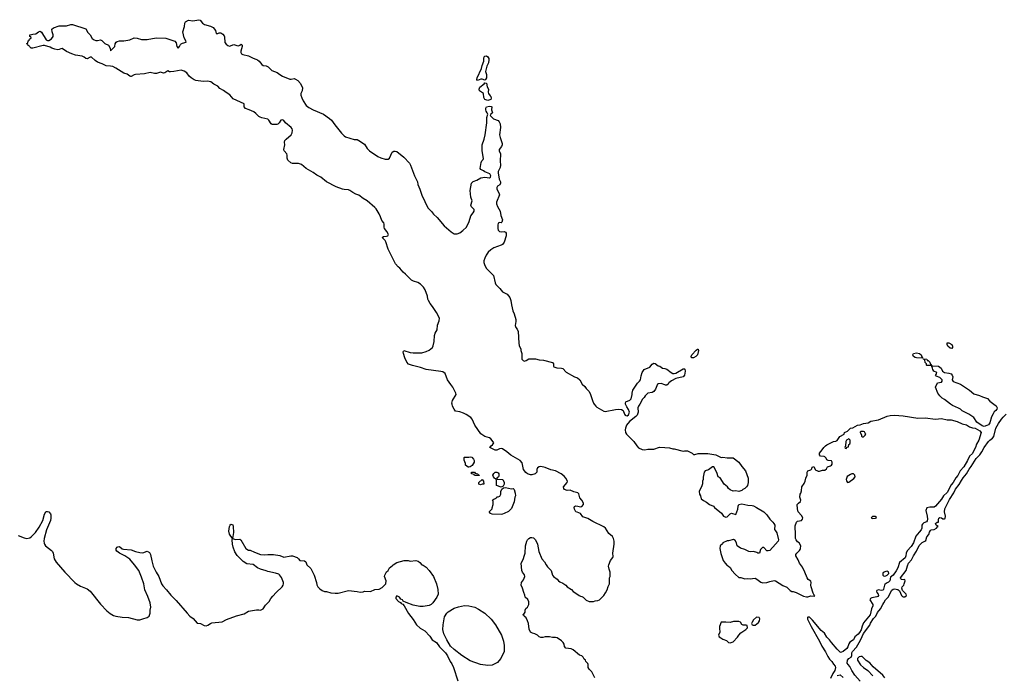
# Model space of a CAD drawing. Header units: inches. Extents: x 1861287 to 2052918, y 204622 to 437896.
# Tile 162 of 215: x 1951211 to 1964626, y 366304 to 375237. Entities that reach past the tile are written whole.
import ezdxf

# ---------------------------------------------------------------- set-up
doc = ezdxf.new("R2010")
doc.units = ezdxf.units.IN
doc.header["$MEASUREMENT"] = 0
for name, color, linetype in [('B9356', 7, 'Continuous'), ('B9357', 7, 'Continuous'), ('B9366', 7, 'Continuous'), ('B9367', 7, 'Continuous')]:
    doc.layers.add(name, color=color, linetype=linetype)

msp = doc.modelspace()

# ---------------------------------------------------------------- linework, layer by layer
at = {"layer": 'B9356', "color": 5, "elevation": 180}
for points in [[(1959046, 366270), (1959008, 366350), (1958970, 366386), (1958958, 366410), (1958958, 366450), (1958950, 366466), (1958926, 366490), (1958918, 366510), (1958903, 366523), (1958888, 366550), (1958870, 366568), (1958840, 366580), (1958752, 366652), (1958723, 366663), (1958654, 366674), (1958635, 366695), (1958628, 366730), (1958618, 366750), (1958594, 366774), (1958533, 366813), (1958510, 366819), (1958470, 366819), (1958430, 366829), (1958370, 366829), (1958340, 366820), (1958310, 366819), (1958290, 366829), (1958268, 366850), (1958230, 366869), (1958198, 366878), (1958173, 366893), (1958152, 366932), (1958145, 367010), (1958130, 367048), (1958110, 367086), (1958086, 367110), (1958082, 367122), (1958066, 367130), (1958082, 367138), (1958096, 367164), (1958098, 367190), (1958108, 367212), (1958130, 367234), (1958148, 367270), (1958147, 367307), (1958135, 367335), (1958098, 367370), (1958095, 367395), (1958078, 367430), (1958062, 367490), (1958044, 367530), (1958049, 367570), (1958076, 367604), (1958094, 367650), (1958090, 367675), (1958062, 367710), (1958054, 367730), (1958044, 367830), (1958070, 367882), (1958090, 367942), (1958096, 367970), (1958104, 368070), (1958119, 368130), (1958130, 368151), (1958150, 368170), (1958170, 368183), (1958190, 368183), (1958210, 368175), (1958241, 368150), (1958266, 368090), (1958286, 367990), (1958326, 367890), (1958362, 367850), (1958382, 367810), (1958402, 367782), (1958452, 367730), (1958471, 367670), (1958485, 367650), (1958534, 367614), (1958551, 367590), (1958570, 367576), (1958610, 367558), (1958650, 367531), (1958670, 367511), (1958731, 367471), (1958750, 367446), (1958774, 367434), (1958832, 367390), (1958850, 367381), (1958870, 367378), (1958887, 367367), (1958930, 367327), (1958971, 367311), (1959029, 367311), (1959050, 367318), (1959090, 367322), (1959110, 367332), (1959170, 367392), (1959194, 367426), (1959215, 367470), (1959230, 367514), (1959248, 367550), (1959248, 367630), (1959258, 367650), (1959258, 367710), (1959242, 367750), (1959235, 367790), (1959238, 367810), (1959262, 367870), (1959292, 367908), (1959297, 367923), (1959293, 367970), (1959309, 368090), (1959309, 368131), (1959301, 368170), (1959290, 368193), (1959237, 368237), (1959194, 368310), (1959170, 368329), (1959019, 368399), (1958950, 368442), (1958885, 368465), (1958850, 368508), (1958807, 368527), (1958789, 368529), (1958769, 368569), (1958765, 368590), (1958770, 368602), (1958789, 368611), (1958814, 368610), (1958850, 368599), (1958870, 368606), (1958891, 368629), (1958891, 368650), (1958872, 368690), (1958844, 368724), (1958830, 368776), (1958816, 368790), (1958763, 368803), (1958710, 368828), (1958670, 368820), (1958635, 368835), (1958625, 368850), (1958622, 368870), (1958670, 368930), (1958673, 368950), (1958654, 368990), (1958630, 369016), (1958587, 369050), (1958510, 369091), (1958450, 369103), (1958370, 369136), (1958310, 369148), (1958290, 369145), (1958265, 369130), (1958257, 369110), (1958255, 369070), (1958236, 369050), (1958190, 369035), (1958170, 369036), (1958130, 369047), (1958106, 369066), (1958076, 369110), (1958059, 369199), (1958031, 369231), (1957905, 369305), (1957850, 369348), (1957788, 369388), (1957770, 369393), (1957750, 369391), (1957710, 369372), (1957690, 369370), (1957618, 369410), (1957634, 369430), (1957655, 369445), (1957670, 369470), (1957650, 369505), (1957630, 369527), (1957610, 369539), (1957550, 369558), (1957495, 369595), (1957412, 369710), (1957375, 369795), (1957356, 369816), (1957296, 369856), (1957257, 369877), (1957210, 369894), (1957150, 369904), (1957130, 369928), (1957109, 369970), (1957102, 370000)], [(1959038, 370000), (1959059, 369970), (1959076, 369956), (1959170, 369905), (1959190, 369899), (1959330, 369926), (1959370, 369929), (1959410, 369924), (1959432, 369912), (1959450, 369864), (1959460, 369850), (1959470, 369843), (1959490, 369840), (1959506, 369854), (1959519, 369890), (1959507, 369927), (1959482, 369962), (1959468, 369988), (1959466, 370000)], [(1959661, 370000), (1959642, 369970), (1959635, 369950), (1959636, 369890), (1959625, 369850), (1959608, 369830), (1959518, 369762), (1959481, 369710), (1959463, 369670), (1959459, 369650), (1959466, 369610), (1959478, 369590), (1959578, 369490), (1959618, 369430), (1959644, 369404), (1959690, 369381), (1959730, 369378), (1959770, 369385), (1959850, 369386), (1959930, 369411), (1960000, 369407)], [(1951190, 368207), (1951270, 368175), (1951310, 368168), (1951350, 368179), (1951370, 368193), (1951426, 368250), (1951477, 368323), (1951525, 368415), (1951550, 368498), (1951565, 368530), (1951570, 368535), (1951590, 368537), (1951610, 368530), (1951630, 368506), (1951636, 368490), (1951637, 368443), (1951630, 368415), (1951575, 368285), (1951546, 368170), (1951542, 368130), (1951545, 368105), (1951548, 368090), (1951561, 368070), (1951645, 368005), (1951656, 367990), (1951665, 367970), (1951682, 367890), (1951707, 367847), (1951827, 367710), (1951963, 367570), (1951987, 367550), (1952040, 367520), (1952130, 367483), (1952173, 367450), (1952312, 367272), (1952400, 367180), (1952445, 367145), (1952490, 367119), (1952522, 367110), (1952606, 367094), (1952694, 367090), (1952810, 367059), (1952850, 367061), (1952889, 367071), (1952949, 367091), (1952975, 367110), (1952989, 367150), (1952989, 367190), (1952996, 367230), (1952989, 367290), (1952959, 367379), (1952918, 367470), (1952901, 367550), (1952870, 367642), (1952834, 367730), (1952777, 367810), (1952710, 367887), (1952645, 367930), (1952570, 367970), (1952536, 367996), (1952525, 368010), (1952525, 368030), (1952539, 368050), (1952550, 368056), (1952570, 368058), (1952609, 368029), (1952624, 368024), (1952730, 368013), (1952790, 367991), (1952850, 367976), (1952890, 367974), (1952950, 367996), (1952978, 367978), (1952995, 367950), (1953010, 367862), (1953029, 367789), (1953069, 367710), (1953107, 367650), (1953144, 367550), (1953163, 367523), (1953210, 367470), (1953270, 367394), (1953342, 367322), (1953491, 367150), (1953530, 367111), (1953576, 367076), (1953630, 367012), (1953674, 367010), (1953724, 366984), (1953750, 366979), (1953775, 366985), (1953809, 367011), (1953830, 367018), (1953970, 367031), (1954030, 367066), (1954166, 367114), (1954270, 367141), (1954330, 367176), (1954437, 367197), (1954470, 367198), (1954490, 367191), (1954528, 367210), (1954562, 367258), (1954610, 367311), (1954631, 367349), (1954658, 367382), (1954706, 367434), (1954785, 367510), (1954799, 367530), (1954805, 367550), (1954804, 367570), (1954777, 367637), (1954752, 367672), (1954740, 367680), (1954697, 367697), (1954590, 367719), (1954569, 367729), (1954490, 367750), (1954450, 367769), (1954390, 367812), (1954304, 367824), (1954255, 367855), (1954174, 367934), (1954144, 367984), (1954118, 368050), (1954109, 368090), (1954105, 368150), (1954109, 368170), (1954070, 368228), (1954061, 368270), (1954069, 368331), (1954078, 368350), (1954090, 368362), (1954115, 368355), (1954121, 368330), (1954124, 368250), (1954112, 368170), (1954150, 368155), (1954210, 368159), (1954226, 368150), (1954291, 368031), (1954330, 368011), (1954350, 368011), (1954410, 367981), (1954491, 367951), (1954550, 367946), (1954592, 367952), (1954670, 367951), (1954754, 367934), (1954810, 367915), (1954907, 367933), (1954929, 367931), (1954990, 367907), (1955011, 367890), (1955028, 367868), (1955090, 367865), (1955108, 367848), (1955125, 367810), (1955180, 367760), (1955225, 367670), (1955255, 367570), (1955258, 367538), (1955272, 367510), (1955300, 367480), (1955330, 367458), (1955365, 367445), (1955390, 367445), (1955450, 367427), (1955510, 367421), (1955550, 367423), (1955690, 367458), (1955807, 367447), (1955850, 367438), (1955890, 367441), (1955911, 367451), (1955990, 367446), (1956049, 367471), (1956110, 367478), (1956150, 367502), (1956198, 367550), (1956202, 367590), (1956182, 367650), (1956188, 367670), (1956210, 367714), (1956230, 367734), (1956248, 367770), (1956285, 367795), (1956298, 367810), (1956350, 367839), (1956450, 367867), (1956506, 367866), (1956530, 367861), (1956610, 367866), (1956638, 367858), (1956662, 367842), (1956691, 367811), (1956710, 367805), (1956750, 367778), (1956790, 367730), (1956847, 367650), (1956890, 367550), (1956910, 367474), (1956911, 367410), (1956893, 367367), (1956841, 367290), (1956818, 367270), (1956790, 367257), (1956710, 367241), (1956663, 367243), (1956570, 367261), (1956475, 367295), (1956436, 367316), (1956426, 367330), (1956402, 367342), (1956386, 367370), (1956350, 367386), (1956334, 367370), (1956334, 367350), (1956374, 367310), (1956398, 367298), (1956410, 367282), (1956431, 367271), (1956451, 367251), (1956510, 367145), (1956570, 367065), (1956618, 366990), (1956668, 366948), (1956731, 366910), (1956798, 366838), (1956830, 366786), (1956890, 366752), (1956930, 366692), (1957011, 366611), (1957038, 366570), (1957076, 366490), (1957099, 366459), (1957121, 366410), (1957179, 366230)]]:
    msp.add_lwpolyline(points, dxfattribs=at)
for points in [[(1957330, 369138), (1957320, 369140), (1957287, 369167), (1957286, 369190), (1957267, 369233), (1957266, 369270), (1957270, 369274), (1957330, 369274), (1957350, 369282), (1957370, 369274), (1957394, 369250), (1957402, 369230), (1957402, 369210), (1957377, 369163), (1957350, 369146)], [(1957410, 369026), (1957402, 369042), (1957368, 369048), (1957366, 369070), (1957370, 369074), (1957410, 369072), (1957418, 369058), (1957454, 369050), (1957458, 369038), (1957473, 369033), (1957470, 369026)], [(1957770, 368866), (1957706, 368890), (1957707, 368947), (1957702, 368982), (1957687, 368987), (1957667, 369007), (1957658, 369030), (1957670, 369052), (1957690, 369071), (1957714, 369070), (1957730, 369062), (1957738, 369050), (1957740, 369020), (1957733, 369007), (1957714, 368990), (1957718, 368978), (1957792, 368972), (1957811, 368931), (1957811, 368909), (1957798, 368882)], [(1957490, 368898), (1957466, 368910), (1957466, 368930), (1957510, 368974), (1957532, 368950), (1957534, 368910), (1957530, 368908), (1957510, 368908)], [(1957910, 368845), (1957934, 368850), (1957950, 368834), (1957964, 368784), (1957965, 368750), (1957958, 368730), (1957950, 368666), (1957910, 368578), (1957870, 368538), (1957810, 368509), (1957790, 368498), (1957770, 368495), (1957650, 368498), (1957626, 368510), (1957610, 368526), (1957610, 368534), (1957648, 368572), (1957648, 368588), (1957661, 368630), (1957661, 368670), (1957655, 368690), (1957670, 368705), (1957702, 368718), (1957710, 368734), (1957730, 368734), (1957755, 368745), (1957766, 368770), (1957766, 368810), (1957782, 368838), (1957802, 368858), (1957830, 368865)], [(1957590, 366436), (1957490, 366449), (1957350, 366501), (1957233, 366573), (1957130, 366655), (1957083, 366703), (1957029, 366789), (1956990, 366868), (1956977, 366930), (1956979, 366990), (1957001, 367099), (1957029, 367150), (1957049, 367170), (1957130, 367217), (1957190, 367239), (1957270, 367253), (1957331, 367251), (1957411, 367231), (1957464, 367204), (1957550, 367151), (1957635, 367070), (1957695, 366990), (1957777, 366850), (1957803, 366770), (1957814, 366710), (1957811, 366630), (1957768, 366532), (1957741, 366499), (1957720, 366480), (1957650, 366441)]]:
    msp.add_lwpolyline(points, close=True, dxfattribs=at)
at = {"layer": 'B9357', "color": 5, "elevation": 180}
for points in [[(1957102, 370000), (1957099, 370010), (1957109, 370050), (1957158, 370130), (1957155, 370150), (1957114, 370230), (1957085, 370265), (1957042, 370330), (1957010, 370415), (1956977, 370437), (1956950, 370445), (1956750, 370472), (1956670, 370500), (1956565, 370525), (1956510, 370545), (1956484, 370570), (1956457, 370630), (1956442, 370690), (1956438, 370710), (1956446, 370730), (1956530, 370703), (1956570, 370696), (1956690, 370698), (1956750, 370715), (1956790, 370736), (1956834, 370770), (1956846, 370794), (1956857, 370850), (1956865, 370935), (1956874, 370966), (1956899, 371010), (1956905, 371075), (1956928, 371132), (1956929, 371170), (1956890, 371248), (1956837, 371330), (1956803, 371370), (1956783, 371410), (1956773, 371430), (1956766, 371470), (1956737, 371557), (1956713, 371593), (1956672, 371632), (1956634, 371654), (1956575, 371675), (1956549, 371690), (1956469, 371770), (1956437, 371797), (1956392, 371852), (1956369, 371870), (1956333, 371910), (1956233, 372110), (1956201, 372210), (1956189, 372230), (1956149, 372270), (1956170, 372283), (1956210, 372286), (1956227, 372293), (1956237, 372310), (1956214, 372350), (1956183, 372390), (1956177, 372410), (1956178, 372450), (1956172, 372470), (1956143, 372503), (1956129, 372550), (1956111, 372590), (1956070, 372658), (1956050, 372680), (1955947, 372770), (1955890, 372799), (1955830, 372844), (1955790, 372859), (1955750, 372882), (1955710, 372912), (1955690, 372921), (1955630, 372922), (1955610, 372927), (1955521, 372961), (1955390, 373026), (1955312, 373090), (1955258, 373118), (1955210, 373156), (1955113, 373210), (1955050, 373264), (1955010, 373277), (1954930, 373276), (1954906, 373286), (1954863, 373323), (1954854, 373350), (1954854, 373390), (1954850, 373410), (1954816, 373450), (1954811, 373470), (1954822, 373530), (1954818, 373570), (1954824, 373590), (1954841, 373610), (1954911, 373669), (1954924, 373696), (1954927, 373730), (1954924, 373750), (1954910, 373770), (1954833, 373830), (1954810, 373862), (1954790, 373875), (1954770, 373868), (1954745, 373830), (1954727, 373813), (1954713, 373807), (1954650, 373810), (1954636, 373816), (1954607, 373870), (1954590, 373880), (1954510, 373898), (1954488, 373908), (1954470, 373918), (1954430, 373961), (1954401, 373981), (1954339, 374010), (1954287, 374027), (1954270, 374050), (1954269, 374090), (1954121, 374161), (1954073, 374213), (1954023, 374243), (1953990, 374271), (1953939, 374299), (1953910, 374332), (1953858, 374358), (1953816, 374390), (1953770, 374400), (1953710, 374395), (1953610, 374410), (1953590, 374417), (1953546, 374446), (1953520, 374470), (1953490, 374511), (1953450, 374537), (1953410, 374550), (1953310, 374530), (1953266, 374526), (1953250, 374529), (1953230, 374542), (1953190, 374515), (1953170, 374510), (1953130, 374521), (1953074, 374506), (1953050, 374504), (1952990, 374516), (1952910, 374498), (1952790, 374490), (1952770, 374486), (1952730, 374463), (1952724, 374464), (1952710, 374468), (1952675, 374495), (1952630, 374510), (1952519, 374579), (1952479, 374599), (1952450, 374606), (1952390, 374608), (1952335, 374635), (1952270, 374659), (1952239, 374679), (1952190, 374725), (1952170, 374725), (1952130, 374703), (1952110, 374710), (1952088, 374728), (1952062, 374742), (1951970, 374752), (1951922, 374770), (1951850, 374802), (1951790, 374843), (1951770, 374841), (1951751, 374829), (1951730, 374825), (1951690, 374835), (1951649, 374850), (1951625, 374865), (1951550, 374887), (1951530, 374886), (1951390, 374849), (1951366, 374850), (1951346, 374870), (1951342, 374882), (1951327, 374887), (1951322, 374902), (1951306, 374910), (1951322, 374918), (1951326, 374950), (1951342, 374958), (1951346, 374970), (1951366, 374990), (1951362, 375002), (1951348, 375008), (1951347, 375033), (1951370, 375034), (1951390, 375042), (1951430, 375045), (1951469, 375071), (1951490, 375079), (1951510, 375066), (1951570, 374965), (1951590, 374955), (1951610, 374955), (1951644, 374976), (1951665, 375010), (1951665, 375030), (1951653, 375070), (1951649, 375109), (1951670, 375125), (1951750, 375154), (1951850, 375153), (1951908, 375170), (1951930, 375170), (1952110, 375111), (1952141, 375061), (1952172, 375030), (1952200, 374980), (1952224, 374964), (1952250, 374953), (1952270, 374952), (1952310, 374964), (1952330, 374952), (1952370, 374915), (1952422, 374890), (1952442, 374850), (1952450, 374814), (1952508, 374870), (1952514, 374910), (1952527, 374933), (1952539, 374941), (1952569, 374951), (1952629, 374951), (1952710, 374963), (1952770, 374988), (1952810, 374986), (1952870, 374968), (1952950, 374969), (1953070, 374992), (1953204, 374984), (1953323, 374943), (1953341, 374921), (1953351, 374870), (1953370, 374851), (1953389, 374870), (1953402, 374898), (1953412, 374908), (1953430, 374919), (1953478, 374930), (1953475, 374950), (1953453, 374990), (1953433, 375070), (1953455, 375145), (1953461, 375190), (1953471, 375209), (1953510, 375230), (1953570, 375224), (1953650, 375237), (1953670, 375231), (1953704, 375190), (1953730, 375170), (1953810, 375149), (1953849, 375129), (1953879, 375090), (1953890, 375049), (1953910, 375048), (1953930, 375058), (1953950, 375058), (1953981, 375041), (1953998, 375018), (1954002, 375002), (1954007, 374927), (1954023, 374903), (1954046, 374886), (1954070, 374878), (1954130, 374899), (1954170, 374884), (1954190, 374883), (1954209, 374890), (1954230, 374906), (1954243, 374890), (1954242, 374870), (1954224, 374810), (1954224, 374790), (1954234, 374770), (1954250, 374762), (1954330, 374746), (1954390, 374711), (1954430, 374700), (1954450, 374691), (1954474, 374674), (1954510, 374625), (1954530, 374614), (1954570, 374610), (1954595, 374595), (1954646, 374546), (1954718, 374518), (1954754, 374490), (1954794, 374470), (1954890, 374429), (1954910, 374425), (1954950, 374434), (1954970, 374429), (1955001, 374410), (1955039, 374370), (1955063, 374310), (1955061, 374270), (1955043, 374230), (1955042, 374210), (1955053, 374173), (1955075, 374130), (1955116, 374070), (1955150, 374041), (1955209, 374009), (1955350, 373948), (1955433, 373893), (1955458, 373870), (1955503, 373803), (1955594, 373690), (1955630, 373654), (1955650, 373643), (1955710, 373624), (1955770, 373607), (1955810, 373604), (1955832, 373592), (1955910, 373541), (1955944, 373484), (1955979, 373450), (1956090, 373373), (1956130, 373354), (1956190, 373338), (1956230, 373336), (1956250, 373351), (1956288, 373432), (1956310, 373444), (1956325, 373445), (1956350, 373439), (1956446, 373366), (1956522, 373282), (1956536, 373256), (1956588, 373110), (1956633, 373030), (1956636, 372990), (1956664, 372930), (1956690, 372847), (1956770, 372673), (1956823, 372623), (1956850, 372588), (1956901, 372541), (1956993, 372430), (1957090, 372345), (1957130, 372321), (1957170, 372321), (1957206, 372334), (1957250, 372363), (1957299, 372410), (1957333, 372487), (1957357, 372563), (1957390, 372604), (1957403, 372630), (1957404, 372650), (1957368, 372688), (1957356, 372710), (1957375, 372770), (1957360, 372820), (1957350, 372910), (1957368, 373012), (1957388, 373032), (1957438, 373050), (1957496, 373084), (1957550, 373090), (1957610, 373081), (1957628, 373092), (1957630, 373110), (1957616, 373136), (1957550, 373163), (1957530, 373179), (1957496, 373196), (1957485, 373210), (1957497, 373290), (1957508, 373312), (1957527, 373333), (1957532, 373348), (1957510, 373450), (1957511, 373530), (1957540, 373610), (1957555, 373670), (1957574, 373830), (1957576, 373904), (1957589, 373950), (1957582, 373970), (1957566, 373990), (1957561, 374010), (1957563, 374030), (1957570, 374051), (1957610, 374061), (1957635, 374055), (1957642, 374050), (1957641, 374010), (1957651, 373970), (1957632, 373950), (1957622, 373930), (1957666, 373886), (1957730, 373864), (1957746, 373846), (1957758, 373818), (1957764, 373770), (1957750, 373670), (1957757, 373630), (1957783, 373550), (1957783, 373530), (1957776, 373510), (1957742, 373470), (1957744, 373450), (1957764, 373410), (1957758, 373310), (1957764, 373256), (1957757, 373223), (1957730, 373170), (1957728, 373150), (1957746, 373066), (1957761, 373030), (1957761, 373010), (1957751, 372989), (1957721, 372970), (1957711, 372950), (1957714, 372930), (1957739, 372879), (1957747, 372850), (1957708, 372752), (1957707, 372730), (1957722, 372690), (1957757, 372630), (1957767, 372570), (1957791, 372509), (1957781, 372479), (1957772, 372470), (1957750, 372474), (1957730, 372464), (1957724, 372436), (1957724, 372390), (1957728, 372370), (1957750, 372352), (1957770, 372346), (1957810, 372349), (1957830, 372341), (1957837, 372330), (1957840, 372290), (1957813, 372207), (1957790, 372175), (1957770, 372164), (1957670, 372128), (1957630, 372102), (1957596, 372070), (1957568, 372030), (1957548, 371990), (1957535, 371950), (1957535, 371930), (1957547, 371887), (1957569, 371849), (1957650, 371770), (1957665, 371750), (1957690, 371650), (1957699, 371630), (1957754, 371574), (1957789, 371529), (1957855, 371495), (1957891, 371450), (1957904, 371410), (1957911, 371351), (1957930, 371272), (1957948, 371230), (1957970, 371150), (1957973, 371127), (1957962, 371070), (1957970, 371045), (1957990, 371022), (1958001, 370990), (1958011, 370830), (1958018, 370798), (1958038, 370750), (1958038, 370730), (1958051, 370690), (1958052, 370610), (1958070, 370592), (1958090, 370585), (1958110, 370592), (1958150, 370618), (1958238, 370618), (1958290, 370603), (1958350, 370597), (1958470, 370565), (1958485, 370550), (1958485, 370515), (1958490, 370505), (1958530, 370495), (1958591, 370491), (1958610, 370485), (1958656, 370436), (1958771, 370371), (1958810, 370355), (1958843, 370330), (1958874, 370270), (1958910, 370238), (1958930, 370210), (1958970, 370170), (1958990, 370130), (1959014, 370050), (1959031, 370010), (1959038, 370000)], [(1959466, 370000), (1959465, 370010), (1959470, 370030), (1959525, 370055), (1959541, 370070), (1959557, 370130), (1959556, 370150), (1959565, 370190), (1959630, 370286), (1959655, 370310), (1959669, 370330), (1959677, 370383), (1959692, 370428), (1959721, 370470), (1959797, 370503), (1959830, 370543), (1959850, 370558), (1959870, 370554), (1959910, 370521), (1959935, 370515), (1959970, 370491), (1960000, 370484)], [(1960000, 370263), (1959950, 370280), (1959910, 370276), (1959901, 370270), (1959891, 370250), (1959876, 370204), (1959850, 370169), (1959830, 370159), (1959770, 370149), (1959731, 370110), (1959718, 370090), (1959690, 370064), (1959679, 370030), (1959661, 370000)]]:
    msp.add_lwpolyline(points, dxfattribs=at)
for points in [[(1957550, 374415), (1957510, 374426), (1957494, 374426), (1957450, 374409), (1957441, 374421), (1957445, 374445), (1957503, 374570), (1957510, 374612), (1957534, 374670), (1957534, 374710), (1957539, 374730), (1957550, 374741), (1957570, 374745), (1957590, 374731), (1957601, 374710), (1957604, 374690), (1957599, 374650), (1957577, 374603), (1957561, 374550), (1957559, 374530), (1957571, 374489), (1957573, 374447), (1957559, 374421)], [(1957590, 374138), (1957550, 374149), (1957535, 374175), (1957530, 374230), (1957478, 374270), (1957470, 374290), (1957482, 374318), (1957538, 374362), (1957550, 374378), (1957570, 374374), (1957581, 374321), (1957600, 374290), (1957595, 374250), (1957597, 374230), (1957619, 374199), (1957631, 374190), (1957636, 374170), (1957630, 374149)]]:
    msp.add_lwpolyline(points, close=True, dxfattribs=at)
at = {"layer": 'B9366', "color": 5, "elevation": 180}
for points in [[(1964484, 370000), (1964516, 369976), (1964527, 369950), (1964523, 369930), (1964511, 369910), (1964488, 369892), (1964473, 369867), (1964453, 369827), (1964430, 369745), (1964410, 369719), (1964390, 369707), (1964350, 369694), (1964325, 369705), (1964253, 369753), (1964210, 369815), (1964143, 369863), (1964050, 369909), (1964029, 369929), (1964004, 369944), (1963920, 369980), (1963894, 370000)], [(1960000, 369407), (1960063, 369403), (1960110, 369391), (1960130, 369391), (1960250, 369356), (1960270, 369361), (1960310, 369361), (1960374, 369330), (1960390, 369314), (1960410, 369314), (1960455, 369325), (1960585, 369325), (1960694, 369310), (1960770, 369272), (1960790, 369278), (1960850, 369265), (1960930, 369265), (1961011, 369210), (1961051, 369150), (1961102, 369090), (1961138, 368990), (1961136, 368930), (1961126, 368890), (1961112, 368870), (1961091, 368850), (1961064, 368836), (1961050, 368822), (1961011, 368809), (1960970, 368819), (1960930, 368814), (1960890, 368829), (1960869, 368850), (1960854, 368874), (1960809, 368910), (1960753, 368993), (1960729, 369010), (1960709, 369069), (1960670, 369146), (1960650, 369146), (1960634, 369130), (1960595, 369105), (1960550, 369088), (1960538, 369070), (1960524, 369004), (1960522, 368970), (1960513, 368947), (1960512, 368912), (1960502, 368870), (1960482, 368838), (1960471, 368810), (1960472, 368770), (1960485, 368750), (1960498, 368710), (1960530, 368685), (1960570, 368665), (1960610, 368631), (1960662, 368610), (1960678, 368590), (1960771, 368511), (1960802, 368470), (1960830, 368458), (1960850, 368462), (1960890, 368502), (1960909, 368511), (1960970, 368494), (1960994, 368566), (1960999, 368610), (1961010, 368631), (1961050, 368639), (1961130, 368621), (1961190, 368616), (1961210, 368611), (1961252, 368590), (1961350, 368531), (1961390, 368491), (1961431, 368430), (1961471, 368391), (1961485, 368370), (1961498, 368350), (1961502, 368330), (1961494, 368310), (1961494, 368290), (1961510, 368274), (1961526, 368246), (1961551, 368150), (1961543, 368130), (1961510, 368089), (1961430, 368006), (1961410, 367998), (1961390, 367998), (1961350, 368046), (1961330, 368046), (1961304, 368016), (1961290, 367966), (1961270, 367968), (1961256, 367976), (1961210, 367989), (1961170, 367984), (1961146, 367990), (1961090, 368018), (1961030, 368035), (1960988, 368070), (1960978, 368110), (1960960, 368140), (1960935, 368155), (1960870, 368135), (1960850, 368135), (1960792, 368108), (1960785, 368095), (1960754, 368070), (1960752, 368030), (1960765, 367965), (1960798, 367870), (1960822, 367830), (1960850, 367802), (1960870, 367792), (1960891, 367771), (1960912, 367730), (1960960, 367680), (1961010, 367638), (1961035, 367635), (1961090, 367618), (1961130, 367622), (1961170, 367618), (1961195, 367625), (1961230, 367626), (1961254, 367614), (1961310, 367571), (1961335, 367565), (1961390, 367567), (1961430, 367583), (1961490, 367596), (1961511, 367591), (1961610, 367527), (1961664, 367504), (1961710, 367458), (1961730, 367445), (1961750, 367445), (1961790, 367431), (1961890, 367383), (1961930, 367371), (1961950, 367371), (1961990, 367385), (1962038, 367382), (1962046, 367390), (1962036, 367396), (1962021, 367421), (1961994, 367510), (1961989, 367530), (1961997, 367570), (1961990, 367588), (1961955, 367610), (1961939, 367630), (1961909, 367710), (1961877, 367777), (1961836, 367830), (1961818, 367878), (1961788, 367930), (1961788, 367952), (1961798, 367970), (1961836, 368004), (1961843, 368017), (1961849, 368031), (1961854, 368070), (1961830, 368109), (1961810, 368122), (1961789, 368149), (1961781, 368170), (1961783, 368250), (1961775, 368310), (1961779, 368341), (1961793, 368390), (1961810, 368402), (1961865, 368415), (1961877, 368430), (1961881, 368450), (1961863, 368483), (1961819, 368530), (1961809, 368570), (1961805, 368630), (1961822, 368650), (1961849, 368671), (1961852, 368692), (1961841, 368730), (1961845, 368770), (1961855, 368785), (1961864, 368816), (1961869, 368870), (1961901, 368919), (1961913, 368947), (1961923, 368990), (1961939, 369030), (1961941, 369070), (1961949, 369090), (1961990, 369102), (1962002, 369118), (1962010, 369142), (1962029, 369151), (1962050, 369110), (1962059, 369099), (1962073, 369093), (1962090, 369087), (1962110, 369087), (1962150, 369097), (1962182, 369098), (1962204, 369116), (1962217, 369143), (1962260, 369160), (1962272, 369168), (1962279, 369181), (1962282, 369210), (1962270, 369228), (1962226, 369230), (1962210, 369238), (1962201, 369261), (1962180, 369280), (1962170, 369285), (1962122, 369290), (1962109, 369310), (1962108, 369330), (1962146, 369374), (1962169, 369410), (1962190, 369430), (1962210, 369446), (1962298, 369490), (1962330, 369495), (1962350, 369505), (1962384, 369556), (1962446, 369590), (1962450, 369611), (1962490, 369631), (1962530, 369671), (1962562, 369678), (1962628, 369710), (1962662, 369718), (1962710, 369737), (1962770, 369745), (1962810, 369766), (1962910, 369786), (1963030, 369835), (1963070, 369843), (1963130, 369847), (1963250, 369839), (1963450, 369807), (1963549, 369811), (1963690, 369796), (1963770, 369805), (1963846, 369786), (1963904, 369784), (1963982, 369762), (1964051, 369731), (1964110, 369716), (1964151, 369691), (1964195, 369675), (1964231, 369671), (1964295, 369635), (1964311, 369610), (1964280, 369510), (1964247, 369453), (1964233, 369407), (1964210, 369369), (1964192, 369328), (1964150, 369289), (1964125, 369230), (1964076, 369144), (1964025, 369090), (1963993, 369027), (1963966, 368994), (1963930, 368930), (1963903, 368897), (1963846, 368794), (1963797, 368750), (1963770, 368704), (1963690, 368609), (1963670, 368596), (1963610, 368596), (1963570, 368588), (1963556, 368550), (1963576, 368470), (1963582, 368430), (1963577, 368410), (1963564, 368396), (1963530, 368382), (1963510, 368364), (1963503, 368350), (1963503, 368310), (1963493, 368287), (1963468, 368252), (1963420, 368200), (1963387, 368110), (1963359, 368061), (1963301, 367999), (1963290, 367970), (1963285, 367930), (1963274, 367906), (1963200, 367840), (1963174, 367766), (1963154, 367726), (1963111, 367670), (1963078, 367642), (1963068, 367590), (1963050, 367574), (1963020, 367560), (1962999, 367541), (1962993, 367530), (1962982, 367478), (1962975, 367465), (1962950, 367460), (1962910, 367467), (1962890, 367459), (1962885, 367450), (1962891, 367430), (1962908, 367410), (1962912, 367392), (1962901, 367379), (1962890, 367372), (1962820, 367360), (1962801, 367350), (1962796, 367330), (1962834, 367270), (1962833, 367250), (1962818, 367210), (1962797, 367130), (1962710, 367019), (1962688, 366972), (1962675, 366925), (1962652, 366888), (1962635, 366865), (1962588, 366830), (1962573, 366787), (1962523, 366757), (1962509, 366731), (1962495, 366690), (1962482, 366670), (1962430, 366629), (1962410, 366617), (1962390, 366613), (1962385, 366625), (1962350, 366658), (1962270, 366749), (1962245, 366785), (1962210, 366823), (1962176, 366876), (1962130, 366916), (1962015, 367055), (1961970, 367095), (1961950, 367098), (1961944, 367090), (1961947, 367070), (1961994, 366970), (1962110, 366770), (1962140, 366700), (1962190, 366624), (1962220, 366560), (1962244, 366524), (1962278, 366490), (1962297, 366457), (1962320, 366430), (1962325, 366410), (1962317, 366370), (1962290, 366329), (1962260, 366260)], [(1962662, 366222), (1962590, 366306), (1962550, 366367), (1962522, 366422), (1962498, 366450), (1962487, 366470), (1962490, 366510), (1962508, 366532), (1962539, 366550), (1962547, 366573), (1962548, 366610), (1962556, 366630), (1962613, 366687), (1962647, 366753), (1962672, 366790), (1962707, 366873), (1962792, 366988), (1962803, 367016), (1962842, 367078), (1962874, 367110), (1962900, 367160), (1962938, 367210), (1962970, 367270), (1962987, 367290), (1963007, 367330), (1963045, 367370), (1963096, 367464), (1963110, 367477), (1963130, 367483), (1963174, 367474), (1963197, 367457), (1963226, 367390), (1963238, 367378), (1963250, 367371), (1963270, 367371), (1963296, 367390), (1963289, 367410), (1963241, 367461), (1963229, 367490), (1963234, 367510), (1963256, 367530), (1963264, 367550), (1963275, 367590), (1963270, 367608), (1963255, 367605), (1963227, 367607), (1963217, 367617), (1963213, 367630), (1963289, 367730), (1963306, 367794), (1963321, 367830), (1963363, 367877), (1963387, 367933), (1963430, 367995), (1963467, 368073), (1963507, 368113), (1963544, 368130), (1963558, 368142), (1963569, 368191), (1963596, 368224), (1963605, 368255), (1963621, 368279), (1963630, 368287), (1963670, 368291), (1963702, 368310), (1963714, 368326), (1963726, 368330), (1963698, 368350), (1963689, 368370), (1963710, 368391), (1963728, 368392), (1963729, 368429), (1963736, 368444), (1963750, 368452), (1963770, 368448), (1963790, 368435), (1963810, 368434), (1963819, 368441), (1963826, 368470), (1963812, 368530), (1963816, 368570), (1963880, 368700), (1963938, 368790), (1963962, 368838), (1964010, 368902), (1964041, 368959), (1964064, 368996), (1964110, 369050), (1964146, 369114), (1964174, 369150), (1964242, 369258), (1964293, 369310), (1964321, 369350), (1964350, 369407), (1964410, 369488), (1964430, 369510), (1964465, 369535), (1964484, 369556), (1964510, 369670), (1964545, 369735), (1964586, 369794), (1964610, 369823), (1964650, 369860)], [(1962997, 366270), (1962970, 366304), (1962841, 366421), (1962793, 366473), (1962746, 366506), (1962690, 366562), (1962670, 366562), (1962650, 366555), (1962627, 366533), (1962626, 366510), (1962668, 366448), (1962708, 366408), (1962766, 366370), (1962835, 366295)], [(1962350, 366302), (1962390, 366308), (1962430, 366274)]]:
    msp.add_lwpolyline(points, dxfattribs=at)
for points in [[(1962710, 369626), (1962670, 369626), (1962662, 369618), (1962662, 369610), (1962680, 369580), (1962682, 369562), (1962690, 369554), (1962710, 369554), (1962730, 369574), (1962738, 369590), (1962736, 369596), (1962722, 369622)], [(1962510, 369526), (1962474, 369510), (1962465, 369490), (1962462, 369430), (1962454, 369410), (1962458, 369398), (1962470, 369394), (1962487, 369413), (1962502, 369418), (1962506, 369450), (1962522, 369458), (1962526, 369470), (1962526, 369510)], [(1962550, 369049), (1962530, 369041), (1962487, 369013), (1962479, 369001), (1962471, 368970), (1962475, 368955), (1962490, 368932), (1962510, 368936), (1962576, 368984), (1962594, 369010), (1962592, 369032), (1962570, 369049)], [(1962870, 368466), (1962830, 368466), (1962814, 368450), (1962830, 368442), (1962870, 368445), (1962886, 368450), (1962882, 368462)], [(1963030, 367721), (1963010, 367719), (1962977, 367703), (1962971, 367690), (1962971, 367670), (1962981, 367661), (1962990, 367655), (1963010, 367657), (1963030, 367668), (1963052, 367690), (1963050, 367712)], [(1961250, 367095), (1961210, 367058), (1961192, 367030), (1961182, 367010), (1961192, 366992), (1961205, 366985), (1961230, 366985), (1961277, 367023), (1961293, 367047), (1961294, 367074), (1961286, 367090)], [(1961010, 367038), (1960936, 367036), (1960890, 367022), (1960830, 367029), (1960770, 367026), (1960745, 366970), (1960745, 366930), (1960752, 366910), (1960752, 366890), (1960732, 366850), (1960742, 366830), (1960766, 366814), (1960790, 366798), (1960840, 366780), (1960870, 366752), (1960890, 366745), (1960930, 366762), (1960990, 366822), (1961008, 366850), (1961038, 366882), (1961106, 366930), (1961126, 366950), (1961122, 366982), (1961107, 366987), (1961070, 366988), (1961050, 366998), (1961030, 367028)]]:
    msp.add_lwpolyline(points, close=True, dxfattribs=at)
at = {"layer": 'B9367', "color": 5, "elevation": 180}
for points in [[(1963910, 370758), (1963890, 370762), (1963858, 370790), (1963848, 370812), (1963846, 370830), (1963850, 370834), (1963870, 370832), (1963911, 370810), (1963922, 370790), (1963922, 370770)], [(1960390, 370629), (1960366, 370630), (1960358, 370650), (1960369, 370670), (1960430, 370734), (1960446, 370750), (1960454, 370750), (1960462, 370730), (1960446, 370670), (1960425, 370650)], [(1963510, 370626), (1963430, 370628), (1963410, 370635), (1963389, 370650), (1963382, 370670), (1963389, 370690), (1963430, 370697), (1963470, 370691), (1963492, 370670), (1963502, 370642), (1963514, 370630), (1963514, 370626)], [(1963638, 370522), (1963630, 370526), (1963570, 370526), (1963566, 370530), (1963566, 370550), (1963548, 370568), (1963542, 370602), (1963526, 370610), (1963526, 370614), (1963570, 370612), (1963574, 370594), (1963590, 370592), (1963610, 370572), (1963622, 370542)]]:
    msp.add_lwpolyline(points, close=True, dxfattribs=at)
for points in [[(1960000, 370484), (1960030, 370477), (1960088, 370428), (1960110, 370417), (1960130, 370415), (1960150, 370419), (1960250, 370479), (1960270, 370482), (1960275, 370475), (1960279, 370450), (1960267, 370393), (1960251, 370369), (1960153, 370347), (1960090, 370315), (1960055, 370290), (1960046, 370270), (1960030, 370257), (1960010, 370259), (1960000, 370263)], [(1963894, 370000), (1963810, 370064), (1963780, 370080), (1963749, 370110), (1963722, 370150), (1963689, 370231), (1963718, 370290), (1963770, 370299), (1963778, 370310), (1963780, 370330), (1963750, 370360), (1963698, 370378), (1963688, 370388), (1963702, 370410), (1963706, 370430), (1963667, 370447), (1963653, 370470), (1963649, 370489), (1963638, 370510), (1963640, 370520), (1963730, 370516), (1963765, 370490), (1963782, 370450), (1963810, 370431), (1963870, 370423), (1963902, 370410), (1963915, 370395), (1963925, 370370), (1963918, 370330), (1963930, 370305), (1964030, 370271), (1964151, 370191), (1964210, 370138), (1964290, 370116), (1964330, 370096), (1964396, 370076), (1964430, 370041), (1964484, 370000)]]:
    msp.add_lwpolyline(points, dxfattribs=at)

doc.saveas('drawing.dxf')
